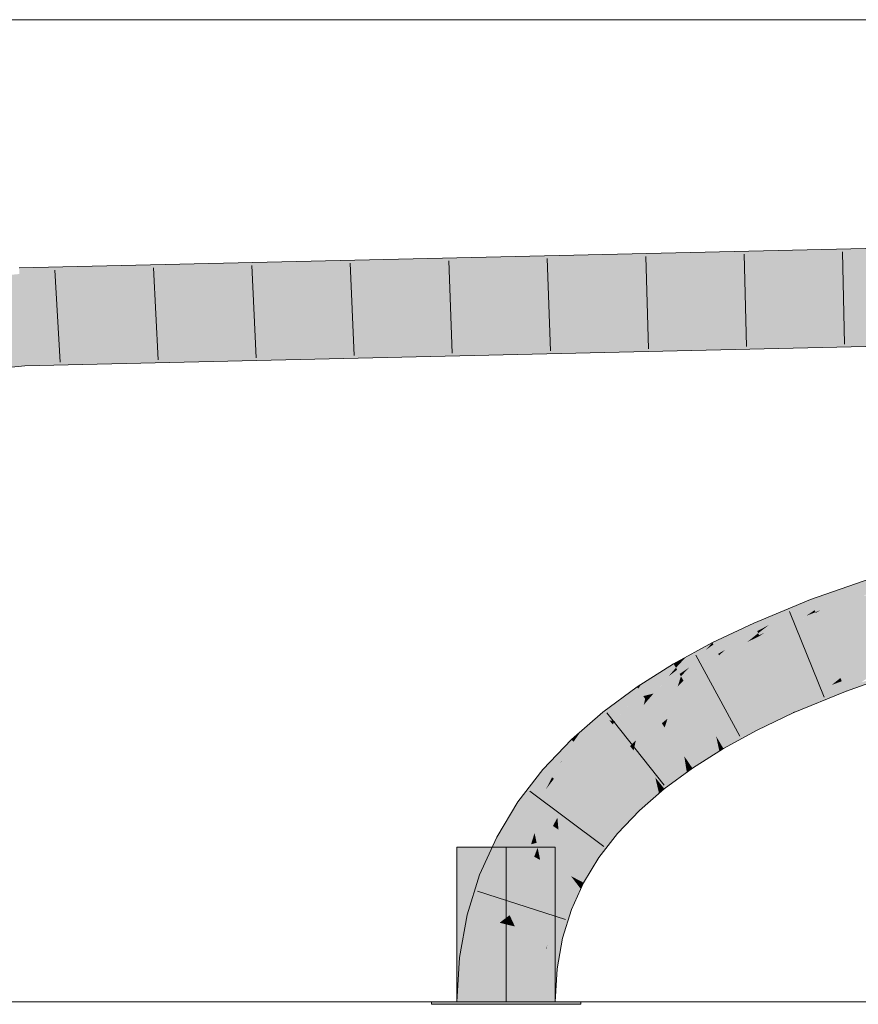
# Model space of a CAD drawing. Extents: x -620 to 300, y 62 to 1162.
# Tile 221 of 256: x 148.38 to 150.51, y 891.01 to 893.51. Entities that reach past the tile are written whole.
import ezdxf
from ezdxf.lldxf.tags import DXFTag

# ---------------------------------------------------------------- set-up
doc = ezdxf.new("R2010")
doc.units = 0
doc.layers.get('0').update_dxf_attribs({"lineweight": 13})
doc.layers.add('E_Detail_Linie_Text_Bem', color=7, linetype='Continuous', lineweight=13)
for name, color, linetype, lineweight, true_color in [('E_Leerrohr 25-A06G955E8I', 7, 'Continuous', 9, 0xff8000), ('E_Leerrohr 25-Shading', 7, 'Continuous', 9, 0xff8000), ('E_Leerrohr 32-A06G955G8I', 7, 'Continuous', 9, 0x00b300), ('E_Leerrohr 32-Shading', 7, 'Continuous', 9, 0x00b300)]:
    doc.layers.add(name, color=color, linetype=linetype, lineweight=lineweight, true_color=true_color)
tags = doc.linetypes.add('STRICHPUNKT2-A06G955F8I', pattern=[12.7, 6.35, -3.175, 0, -3.175]).pattern_tags.tags
tags[10:11] = [DXFTag(74, 4), DXFTag(75, 0), DXFTag(340, '0'), DXFTag(46, 0.0), DXFTag(50, 0.0), DXFTag(44, 0.0), DXFTag(45, 0.0)]
tags[8:9] = [DXFTag(74, 4), DXFTag(75, 0), DXFTag(340, '0'), DXFTag(46, 0.0), DXFTag(50, 0.0), DXFTag(44, 0.0), DXFTag(45, 0.0)]
tags[6:7] = [DXFTag(74, 4), DXFTag(75, 0), DXFTag(340, '0'), DXFTag(46, 0.0), DXFTag(50, 0.0), DXFTag(44, 0.0), DXFTag(45, 0.0)]
tags[4:5] = [DXFTag(74, 4), DXFTag(75, 0), DXFTag(340, '0'), DXFTag(46, 0.0), DXFTag(50, 0.0), DXFTag(44, 0.0), DXFTag(45, 0.0)]

# ---------------------------------------------------------------- blocks, each defined once
blk = doc.blocks.new('Shading-A06G94V18I', base_point=(243.3339233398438, 864.5048217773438))
at = {"layer": 'E_Leerrohr 25-Shading', "color": 31, "true_color": 0xecb67f}
for points in [[(149.6185607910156, 891.4052734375), (149.4935607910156, 891.4052734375), (149.6185607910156, 891.01123046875), (149.4935607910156, 891.01123046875)], [(149.7435607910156, 891.4052734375), (149.6185607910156, 891.4052734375), (149.7435607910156, 891.01123046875), (149.6185607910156, 891.01123046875)], [(149.5353546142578, 891.01123046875), (149.4285736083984, 891.01123046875), (149.5365905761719, 891.0052490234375), (149.4285736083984, 891.0052490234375)], [(149.6185607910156, 891.0052490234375), (149.6185607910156, 891.01123046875), (149.5365905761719, 891.0052490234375), (149.5353546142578, 891.01123046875)], [(149.6510620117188, 891.01123046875), (149.6185607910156, 891.01123046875), (149.6510620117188, 891.0052490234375), (149.6185607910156, 891.0052490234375)], [(149.8085632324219, 891.0052490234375), (149.8085632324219, 891.01123046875), (149.6510620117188, 891.0052490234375), (149.6510620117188, 891.01123046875)]]:
    blk.add_solid(points, dxfattribs=at)
at = {"layer": 'E_Leerrohr 32-Shading', "color": 83, "true_color": 0x7fbd7f}
for points in [[(148.4176483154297, 892.84375), (151.7471618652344, 892.9572143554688), (148.4899291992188, 892.8466186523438)], [(148.4176483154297, 892.84375), (151.0504455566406, 892.9044799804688), (151.7471618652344, 892.9572143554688), (151.7470855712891, 892.9273681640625)], [(148.4899291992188, 892.8466186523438), (151.7471618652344, 892.9572143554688), (150.6661071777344, 892.9322509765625)], [(148.3817443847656, 892.8429565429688), (148.4899291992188, 892.8466186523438), (149.1128234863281, 892.8964233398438), (150.6661071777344, 892.9322509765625)], [(149.1128234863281, 892.8964233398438), (148.3796081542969, 892.8794555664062), (148.3805084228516, 892.8640747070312)], [(148.3817443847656, 892.8429565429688), (149.1128234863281, 892.8964233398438), (148.3805084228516, 892.8640747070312)], [(146.5364837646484, 892.677734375), (148.3817443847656, 892.8429565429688), (148.3805084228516, 892.8640747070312)], [(148.4899291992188, 892.8466186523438), (148.3817443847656, 892.8429565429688), (148.4176483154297, 892.84375)], [(149.8900604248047, 892.6804809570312), (151.7465362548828, 892.7438354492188), (148.3920440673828, 892.6664428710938)], [(151.7464141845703, 892.7072143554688), (151.7465362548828, 892.7438354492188), (151.0636444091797, 892.6914672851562), (149.8900604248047, 892.6804809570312)], [(149.8900604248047, 892.6804809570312), (148.4355163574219, 892.630859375), (151.0636444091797, 892.6914672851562)], [(144.5769195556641, 892.3248291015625), (147.2900238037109, 892.5423583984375), (148.3920440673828, 892.6664428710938)], [(148.3941345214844, 892.630859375), (148.3920440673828, 892.6664428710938), (147.2900238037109, 892.5423583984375)], [(148.4355163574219, 892.630859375), (149.8900604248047, 892.6804809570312), (148.3941345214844, 892.630859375), (148.3920440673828, 892.6664428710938)], [(148.3941802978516, 892.6298828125), (148.3941345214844, 892.630859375), (146.8003234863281, 892.4871826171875), (147.2900238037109, 892.5423583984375)], [(148.3941345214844, 892.630859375), (148.3941802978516, 892.6298828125), (148.4355163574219, 892.630859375)], [(150.46044921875, 892.0452880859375), (150.4895935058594, 892.053466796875), (150.5065002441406, 892.0750732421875), (150.5462188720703, 892.0890502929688)], [(150.5491638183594, 892.0800170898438), (150.5462188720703, 892.0890502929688), (150.4895935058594, 892.053466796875)], [(150.4765472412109, 892.0645751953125), (150.3932495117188, 892.0353393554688), (150.3962554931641, 892.0274047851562)], [(150.3962554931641, 892.0274047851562), (150.46044921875, 892.0452880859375), (150.4765472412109, 892.0645751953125), (150.5065002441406, 892.0750732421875)], [(150.5535125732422, 892.0667114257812), (150.5491638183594, 892.0800170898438), (150.4185028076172, 892.0087890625), (150.4895935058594, 892.053466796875)], [(150.5535125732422, 892.0667114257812), (150.4185028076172, 892.0087890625), (150.5556335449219, 892.0602416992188), (150.5359954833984, 892.048828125)], [(150.4013061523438, 892.0140991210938), (150.4363098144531, 892.0297241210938), (150.3962554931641, 892.0274047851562), (150.46044921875, 892.0452880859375)], [(150.4895935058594, 892.053466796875), (150.4362945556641, 892.0297241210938), (150.4054718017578, 892.003173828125), (150.4034576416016, 892.0084838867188)], [(150.4895935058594, 892.053466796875), (150.4054718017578, 892.003173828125), (150.4185028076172, 892.0087890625)], [(150.5359954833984, 892.048828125), (150.4185028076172, 892.0087890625), (150.5266265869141, 892.0433959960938), (150.4062652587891, 892.0010986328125)], [(150.4363098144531, 892.0297241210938), (150.4895935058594, 892.053466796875), (150.46044921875, 892.0452880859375)], [(150.2517242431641, 891.9680786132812), (150.3108062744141, 891.9887084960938), (150.3222503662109, 892.006103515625), (150.3469085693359, 892.0162353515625)], [(150.4013061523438, 892.0140991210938), (150.3962554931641, 892.0274047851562), (150.2751922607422, 891.9508666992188), (150.3445587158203, 892.00048828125)], [(150.4013061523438, 892.0140991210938), (150.2751922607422, 891.9508666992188), (150.4034576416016, 892.0084838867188), (150.3819274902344, 891.9937133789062)], [(150.3108062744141, 891.9887084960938), (150.3445587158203, 892.00048828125), (150.3469085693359, 892.0162353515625), (150.3932495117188, 892.0353393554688)], [(150.3962554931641, 892.0274047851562), (150.3932495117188, 892.0353393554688), (150.3445587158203, 892.00048828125)], [(150.4362945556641, 892.0297241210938), (150.4013061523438, 892.0140991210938), (150.4034576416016, 892.0084838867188)], [(150.3222503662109, 892.006103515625), (150.2483673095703, 891.9757080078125), (150.2517242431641, 891.9680786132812)], [(150.2574005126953, 891.9551391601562), (150.2870635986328, 891.9705810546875), (150.2517242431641, 891.9680786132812), (150.3108062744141, 891.9887084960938)], [(150.3445587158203, 892.00048828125), (150.2870330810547, 891.9705810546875), (150.2621459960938, 891.9443359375), (150.259765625, 891.9497680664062)], [(150.3445587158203, 892.00048828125), (150.2621459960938, 891.9443359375), (150.2751922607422, 891.9508666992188)], [(150.3819274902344, 891.9937133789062), (150.2751922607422, 891.9508666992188), (150.3720855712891, 891.9869995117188), (150.2630767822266, 891.9421997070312)], [(150.2870635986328, 891.9705810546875), (150.3445587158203, 892.00048828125), (150.3108062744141, 891.9887084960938)], [(150.3720855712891, 891.9869995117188), (150.4062652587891, 892.0010986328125), (150.4054718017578, 892.003173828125)], [(150.3819274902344, 891.9937133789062), (150.3720855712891, 891.9869995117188), (150.3722839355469, 891.9871215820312)], [(150.4054718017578, 892.003173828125), (150.3819274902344, 891.9937133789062), (150.3722839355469, 891.9871215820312)], [(150.3819274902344, 891.9937133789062), (150.4054718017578, 892.003173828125), (150.4034576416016, 892.0084838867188)], [(150.4054718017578, 892.003173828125), (150.4062652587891, 892.0010986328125), (150.4185028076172, 892.0087890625)], [(150.2574005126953, 891.9551391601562), (150.2517242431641, 891.9680786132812), (150.1754760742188, 891.907470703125), (150.2193908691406, 891.9485473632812)], [(150.1812744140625, 891.9342041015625), (150.2193908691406, 891.9485473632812), (150.2035064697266, 891.954345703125), (150.2483673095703, 891.9757080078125)], [(150.2517242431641, 891.9680786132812), (150.2483673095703, 891.9757080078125), (150.2193908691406, 891.9485473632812)], [(150.2870330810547, 891.9705810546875), (150.2574005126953, 891.9551391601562), (150.259765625, 891.9497680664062)], [(150.1869506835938, 891.9464111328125), (150.1435241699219, 891.9257202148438), (150.14599609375, 891.9208984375)], [(150.14599609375, 891.9208984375), (150.1812744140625, 891.9342041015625), (150.1869506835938, 891.9464111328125), (150.2035064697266, 891.954345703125)], [(150.1524658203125, 891.908203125), (150.1580505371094, 891.8972778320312), (150.2193908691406, 891.9485473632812), (150.1754760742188, 891.907470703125)], [(150.1527709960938, 891.9083862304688), (150.2193908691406, 891.9485473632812), (150.1812744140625, 891.9342041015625)], [(150.2574005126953, 891.9551391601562), (150.1754760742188, 891.907470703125), (150.259765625, 891.9497680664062), (150.2428894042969, 891.9361572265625)], [(150.2319946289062, 891.9273681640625), (150.2630767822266, 891.9421997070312), (150.2621459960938, 891.9443359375)], [(150.2621459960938, 891.9443359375), (150.2428894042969, 891.9361572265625), (150.2321624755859, 891.927490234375)], [(150.2428894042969, 891.9361572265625), (150.2621459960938, 891.9443359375), (150.259765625, 891.9497680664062)], [(150.2621459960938, 891.9443359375), (150.2630767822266, 891.9421997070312), (150.2751922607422, 891.9508666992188)], [(150.06591796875, 891.8782348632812), (150.1259918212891, 891.9070434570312), (150.0754852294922, 891.8885498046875), (150.1435241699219, 891.9257202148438)], [(150.1524658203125, 891.908203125), (150.14599609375, 891.9208984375), (150.0840606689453, 891.8623657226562), (150.1259918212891, 891.9070434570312)], [(150.14599609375, 891.9208984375), (150.1435241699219, 891.9257202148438), (150.1259918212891, 891.9070434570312)], [(150.1524658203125, 891.908203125), (150.1527709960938, 891.9083862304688), (150.14599609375, 891.9208984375), (150.1812744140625, 891.9342041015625)], [(150.2428894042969, 891.9361572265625), (150.1754760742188, 891.907470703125), (150.2319946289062, 891.9273681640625), (150.1601715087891, 891.8931274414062)], [(150.2428894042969, 891.9361572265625), (150.2319946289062, 891.9273681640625), (150.2321624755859, 891.927490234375)], [(150.04638671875, 891.868896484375), (150.06591796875, 891.8782348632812), (150.0689239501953, 891.8849487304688), (150.0754852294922, 891.8885498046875)], [(150.0534820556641, 891.8567504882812), (150.1259918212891, 891.9070434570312), (150.0505981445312, 891.8616943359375), (150.06591796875, 891.8782348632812)], [(150.0534820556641, 891.8567504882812), (150.0597839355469, 891.8460693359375), (150.1259918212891, 891.9070434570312), (150.0840606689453, 891.8623657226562)], [(150.1524658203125, 891.908203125), (150.0840606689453, 891.8623657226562), (150.1524963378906, 891.9081420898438), (150.1246490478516, 891.8815307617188)], [(150.1054840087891, 891.8632202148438), (150.1601715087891, 891.8931274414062), (150.1580505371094, 891.8972778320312)], [(150.1580505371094, 891.8972778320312), (150.1246490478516, 891.8815307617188), (150.1056213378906, 891.8633422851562)], [(150.1246490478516, 891.8815307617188), (150.1580505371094, 891.8972778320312), (150.1524963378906, 891.9081420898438)], [(150.1580505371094, 891.8972778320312), (150.1601715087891, 891.8931274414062), (150.1754760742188, 891.907470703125)], [(150.04638671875, 891.868896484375), (150.0447082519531, 891.8717651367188), (149.954345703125, 891.808837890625), (149.9630584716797, 891.8201904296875)], [(150.04638671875, 891.868896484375), (149.954345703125, 891.808837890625), (149.9604339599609, 891.7998657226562)], [(150.0505981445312, 891.8616943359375), (150.04638671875, 891.868896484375), (149.9673614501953, 891.7897338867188), (149.9604339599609, 891.7998657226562)], [(150.0505981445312, 891.8616943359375), (149.9673614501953, 891.7897338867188), (150.03125, 891.8394775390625)], [(150.0534820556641, 891.8567504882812), (150.0505981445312, 891.8616943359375), (150.03125, 891.8394775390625)], [(150.0689239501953, 891.8849487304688), (150.0447082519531, 891.8717651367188), (150.04638671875, 891.868896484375)], [(150.06591796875, 891.8782348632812), (150.04638671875, 891.868896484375), (150.0505981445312, 891.8616943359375)], [(150.0597839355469, 891.8460693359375), (150.0632476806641, 891.8401489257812), (150.0840606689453, 891.8623657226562)], [(150.1246490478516, 891.8815307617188), (150.0840606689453, 891.8623657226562), (150.1054840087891, 891.8632202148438), (150.0632476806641, 891.8401489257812)], [(150.1246490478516, 891.8815307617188), (150.1054840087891, 891.8632202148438), (150.1056213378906, 891.8633422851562)], [(150.6073303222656, 891.8826904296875), (150.6124877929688, 891.88623046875), (150.4691314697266, 891.8358764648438)], [(150.4697113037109, 891.8342895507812), (150.5974426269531, 891.8760375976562), (150.4691314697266, 891.8358764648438), (150.6073303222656, 891.8826904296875)], [(150.4707183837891, 891.8316650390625), (150.5850219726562, 891.8676147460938), (150.4697113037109, 891.8342895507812), (150.5974426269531, 891.8760375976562)], [(150.4723205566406, 891.8274536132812), (150.5683746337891, 891.8563232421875), (150.4707183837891, 891.8316650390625), (150.5850219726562, 891.8676147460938)], [(149.9934997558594, 891.796142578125), (149.9938354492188, 891.7965087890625), (149.9673614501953, 891.7897338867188), (150.0312347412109, 891.8394775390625)], [(150.0534820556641, 891.8567504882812), (149.9934997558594, 891.796142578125), (150.0597839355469, 891.8460693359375)], [(149.9934997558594, 891.796142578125), (150.0632476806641, 891.8401489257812), (150.0597839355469, 891.8460693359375)], [(149.9938354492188, 891.7965087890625), (150.0534820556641, 891.8567504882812), (150.0312347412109, 891.8394775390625)], [(150.4746398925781, 891.8214111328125), (150.5474548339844, 891.8421630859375), (150.4723205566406, 891.8274536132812), (150.5683746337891, 891.8563232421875)], [(150.4777526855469, 891.8131713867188), (150.5223999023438, 891.8251342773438), (150.4746398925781, 891.8214111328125), (150.5474548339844, 891.8421630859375)], [(150.6238555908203, 891.8514404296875), (150.6235656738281, 891.852294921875), (150.4937133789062, 891.8057250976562), (150.5223999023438, 891.8251342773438)], [(149.954345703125, 891.808837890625), (149.9515533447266, 891.8129272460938), (149.8814849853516, 891.727783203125), (149.8646392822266, 891.7488403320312)], [(149.9630584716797, 891.8201904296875), (149.9515533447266, 891.8129272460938), (149.954345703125, 891.808837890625)], [(150.4647064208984, 891.8323364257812), (150.4691314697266, 891.8358764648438), (150.3340759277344, 891.7802734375)], [(150.3345489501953, 891.7792358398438), (150.4576263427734, 891.82666015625), (150.3340759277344, 891.7802734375), (150.4647064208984, 891.8323364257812)], [(150.3356018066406, 891.7767944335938), (150.4468994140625, 891.8180541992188), (150.3345489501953, 891.7792358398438), (150.4576263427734, 891.82666015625)], [(150.3373870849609, 891.7727661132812), (150.4323883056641, 891.806396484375), (150.3356018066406, 891.7767944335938), (150.4468994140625, 891.8180541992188)], [(150.3923645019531, 891.7742919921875), (150.4817352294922, 891.802734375), (150.4141235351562, 891.791748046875), (150.4777526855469, 891.8131713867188)], [(150.4141235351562, 891.791748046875), (150.4777526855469, 891.8131713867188), (150.4323883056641, 891.806396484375), (150.4746398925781, 891.8214111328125)], [(150.4323883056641, 891.806396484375), (150.4746398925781, 891.8214111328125), (150.4468994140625, 891.8180541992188), (150.4723205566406, 891.8274536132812)], [(150.4468994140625, 891.8180541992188), (150.4723205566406, 891.8274536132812), (150.4576263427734, 891.82666015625), (150.4707183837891, 891.8316650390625)], [(150.4576263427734, 891.82666015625), (150.4707183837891, 891.8316650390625), (150.4647064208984, 891.8323364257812), (150.4697113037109, 891.8342895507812)], [(150.4697113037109, 891.8342895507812), (150.4691314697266, 891.8358764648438), (150.4647064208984, 891.8323364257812)], [(150.4937133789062, 891.8057250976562), (150.5223999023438, 891.8251342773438), (150.4817352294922, 891.802734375), (150.4777526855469, 891.8131713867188)], [(149.954345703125, 891.808837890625), (149.8814849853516, 891.727783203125), (149.9249725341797, 891.7675170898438)], [(149.9604339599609, 891.7998657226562), (149.8955993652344, 891.7261962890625), (149.9673614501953, 891.7897338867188)], [(149.8955993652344, 891.7261962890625), (149.9721832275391, 891.7826538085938), (149.9673614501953, 891.7897338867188)], [(149.8956756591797, 891.726318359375), (149.9604339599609, 891.7998657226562), (149.9249572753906, 891.7675170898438)], [(149.9604339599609, 891.7998657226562), (149.954345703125, 891.808837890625), (149.9249725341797, 891.7675170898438)], [(149.9934997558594, 891.796142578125), (149.9673614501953, 891.7897338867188), (149.9721832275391, 891.7826538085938)], [(150.3399963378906, 891.7667846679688), (150.4141235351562, 891.791748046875), (150.3373870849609, 891.7727661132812), (150.4323883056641, 891.806396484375)], [(150.343505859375, 891.7587890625), (150.3923645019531, 891.7742919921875), (150.3399963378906, 891.7667846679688), (150.4141235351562, 891.791748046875)], [(150.4821472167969, 891.8016357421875), (150.4817352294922, 891.802734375), (150.3677520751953, 891.7545776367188), (150.3923645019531, 891.7742919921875)], [(150.4817352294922, 891.802734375), (150.4821472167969, 891.8016357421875), (150.4937133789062, 891.8057250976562)], [(149.8955993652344, 891.7261962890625), (149.8956756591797, 891.726318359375), (149.8814849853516, 891.727783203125), (149.9249572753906, 891.7675170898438)], [(150.3345489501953, 891.7792358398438), (150.3340759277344, 891.7802734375), (150.2405700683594, 891.7356567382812)], [(150.2411499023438, 891.7344970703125), (150.3356018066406, 891.7767944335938), (150.2405700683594, 891.7356567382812), (150.3345489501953, 891.7792358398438)], [(150.2424774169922, 891.73193359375), (150.3373870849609, 891.7727661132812), (150.2411499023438, 891.7344970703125), (150.3356018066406, 891.7767944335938)], [(150.2446746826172, 891.7276000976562), (150.3399963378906, 891.7667846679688), (150.2424774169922, 891.73193359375), (150.3373870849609, 891.7727661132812)], [(150.2478332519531, 891.721435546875), (150.343505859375, 891.7587890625), (150.2446746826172, 891.7276000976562), (150.3399963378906, 891.7667846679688)], [(150.3677520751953, 891.7545776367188), (150.3923645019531, 891.7742919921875), (150.3479461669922, 891.7486572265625), (150.343505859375, 891.7587890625)], [(149.8646392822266, 891.7488403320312), (149.8085632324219, 891.6998901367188), (149.8099365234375, 891.6525268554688), (149.7899475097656, 891.6734008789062)], [(149.8814849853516, 891.727783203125), (149.8646392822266, 891.7488403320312), (149.8111267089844, 891.653564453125), (149.8099365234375, 891.6525268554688)], [(150.3479461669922, 891.7486572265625), (150.343505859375, 891.7587890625), (150.2520294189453, 891.7131958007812), (150.2478332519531, 891.721435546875)], [(150.2520294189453, 891.7131958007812), (150.2572174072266, 891.7030639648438), (150.3479461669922, 891.7486572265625), (150.3487854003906, 891.7467651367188)], [(150.3479461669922, 891.7486572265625), (150.3487854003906, 891.7467651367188), (150.3677520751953, 891.7545776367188)], [(149.8875274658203, 891.7202758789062), (149.8814849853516, 891.727783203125), (149.8111267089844, 891.653564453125)], [(149.8955993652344, 891.7261962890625), (149.8814849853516, 891.727783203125), (149.8875274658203, 891.7202758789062)], [(150.2411499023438, 891.7344970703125), (150.2405700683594, 891.7356567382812), (150.1527557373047, 891.687744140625)], [(150.1534729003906, 891.6864624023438), (150.2424774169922, 891.73193359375), (150.1527557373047, 891.687744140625), (150.2411499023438, 891.7344970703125)], [(150.1550750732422, 891.6837768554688), (150.2446746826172, 891.7276000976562), (150.1534729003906, 891.6864624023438), (150.2424774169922, 891.73193359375)], [(150.1576995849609, 891.6793212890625), (150.2478332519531, 891.721435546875), (150.1550750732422, 891.6837768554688), (150.2446746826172, 891.7276000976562)], [(150.1614227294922, 891.6729736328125), (150.2520294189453, 891.7131958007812), (150.1576995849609, 891.6793212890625), (150.2478332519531, 891.721435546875)], [(150.2571868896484, 891.703125), (150.2520294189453, 891.7131958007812), (150.1662292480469, 891.664794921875), (150.1614227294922, 891.6729736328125)], [(149.8085632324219, 891.6998901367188), (149.7846221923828, 891.6790161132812), (149.7899475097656, 891.6734008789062)], [(150.153076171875, 891.6862182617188), (150.1527557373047, 891.687744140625), (150.07177734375, 891.6365966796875)], [(150.0726470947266, 891.6353149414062), (150.1537780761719, 891.6829833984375), (150.07177734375, 891.6365966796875), (150.153076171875, 891.6862182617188)], [(150.1534729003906, 891.6864624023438), (150.1527557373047, 891.687744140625), (150.153076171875, 891.6862182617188)], [(150.1537780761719, 891.6829833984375), (150.1550750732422, 891.6837768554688), (150.153076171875, 891.6862182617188), (150.1534729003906, 891.6864624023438)], [(150.1662292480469, 891.664794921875), (150.1712951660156, 891.6561279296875), (150.2571868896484, 891.703125), (150.2572174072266, 891.7030639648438)], [(149.7197875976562, 891.5964965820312), (149.7589263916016, 891.6234741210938), (149.7435607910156, 891.6358032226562), (149.7815551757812, 891.67578125)], [(149.8099365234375, 891.6525268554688), (149.7899475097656, 891.6734008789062), (149.7400817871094, 891.5791015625), (149.7602996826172, 891.6244506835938)], [(149.7589263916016, 891.6234741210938), (149.7602996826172, 891.6244506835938), (149.7815551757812, 891.67578125), (149.7846221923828, 891.6790161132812)], [(149.7899475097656, 891.6734008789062), (149.7846221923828, 891.6790161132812), (149.7602996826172, 891.6244506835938)], [(150.0745697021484, 891.6325073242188), (150.1549072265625, 891.677734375), (150.0726470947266, 891.6353149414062), (150.1537780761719, 891.6829833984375)], [(150.0776519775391, 891.6279907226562), (150.1565093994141, 891.6703491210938), (150.0745697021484, 891.6325073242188), (150.1549072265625, 891.677734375)], [(150.0819396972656, 891.6217041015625), (150.1585540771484, 891.6608276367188), (150.0776519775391, 891.6279907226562), (150.1565093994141, 891.6703491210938)], [(150.1549072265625, 891.677734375), (150.1576995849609, 891.6793212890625), (150.1537780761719, 891.6829833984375), (150.1550750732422, 891.6837768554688)], [(150.1565093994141, 891.6703491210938), (150.1614227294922, 891.6729736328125), (150.1549072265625, 891.677734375), (150.1576995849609, 891.6793212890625)], [(150.1585540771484, 891.6608276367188), (150.1662292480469, 891.664794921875), (150.1565093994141, 891.6703491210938), (150.1614227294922, 891.6729736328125)], [(150.1712951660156, 891.6561279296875), (150.1662292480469, 891.664794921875), (150.1609649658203, 891.649658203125), (150.1585540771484, 891.6608276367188)], [(150.0720367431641, 891.6348876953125), (150.07177734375, 891.6365966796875), (149.9980926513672, 891.5823364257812)], [(150.0726470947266, 891.6353149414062), (150.07177734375, 891.6365966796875), (150.0720367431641, 891.6348876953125)], [(150.1609649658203, 891.649658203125), (150.1585540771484, 891.6608276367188), (150.0873260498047, 891.6138305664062), (150.0819396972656, 891.6217041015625)], [(150.0873260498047, 891.6138305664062), (150.0923919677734, 891.6063842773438), (150.1609649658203, 891.649658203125)], [(149.7435607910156, 891.6358032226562), (149.7123107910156, 891.6029663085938), (149.7197875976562, 891.5964965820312)], [(149.7353210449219, 891.5831909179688), (149.7568969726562, 891.6188354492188), (149.7197875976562, 891.5964965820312), (149.7589263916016, 891.6234741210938)], [(149.7400817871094, 891.5791015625), (149.7602996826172, 891.6244506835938), (149.7353210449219, 891.5831909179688)], [(149.7568969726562, 891.6188354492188), (149.7602996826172, 891.6244506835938), (149.7589263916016, 891.6234741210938)], [(149.9991455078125, 891.5810546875), (150.0726165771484, 891.6311645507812), (149.9980926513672, 891.5823364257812), (150.0720367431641, 891.6348876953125)], [(150.0014038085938, 891.5781860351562), (150.0735321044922, 891.6253051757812), (149.9991455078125, 891.5810546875), (150.0726165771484, 891.6311645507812)], [(150.0049896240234, 891.57373046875), (150.0747833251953, 891.6172485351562), (150.0014038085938, 891.5781860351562), (150.0735321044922, 891.6253051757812)], [(150.0098114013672, 891.5676879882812), (150.0763397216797, 891.6072998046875), (150.0049896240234, 891.57373046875), (150.0747833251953, 891.6172485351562)], [(150.0726165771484, 891.6311645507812), (150.0745697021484, 891.6325073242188), (150.0720367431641, 891.6348876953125), (150.0726470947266, 891.6353149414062)], [(150.0735321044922, 891.6253051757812), (150.0776519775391, 891.6279907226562), (150.0726165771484, 891.6311645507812), (150.0745697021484, 891.6325073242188)], [(150.0747833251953, 891.6172485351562), (150.0819396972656, 891.6217041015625), (150.0735321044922, 891.6253051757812), (150.0776519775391, 891.6279907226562)], [(150.0763397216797, 891.6072998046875), (150.0873260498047, 891.6138305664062), (150.0747833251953, 891.6172485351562), (150.0819396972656, 891.6217041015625)], [(150.0923919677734, 891.6063842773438), (150.0873260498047, 891.6138305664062), (150.078125, 891.5958862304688), (150.0763397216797, 891.6072998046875)], [(149.7123107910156, 891.6029663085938), (149.6485900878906, 891.5203247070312), (149.7197875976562, 891.5964965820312), (149.6727752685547, 891.5037231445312)], [(149.7197875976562, 891.5964965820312), (149.6727752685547, 891.5037231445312), (149.7201843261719, 891.5532836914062), (149.6787872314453, 891.4996337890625)], [(149.7197875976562, 891.5964965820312), (149.7201843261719, 891.5532836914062), (149.7353210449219, 891.5831909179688)], [(150.078125, 891.5958862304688), (150.0763397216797, 891.6072998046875), (150.0157165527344, 891.5603637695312), (150.0098114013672, 891.5676879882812)], [(150.0157165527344, 891.5603637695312), (150.02099609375, 891.5537719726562), (150.078125, 891.5958862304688)], [(149.7201843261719, 891.5532836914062), (149.7400817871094, 891.5791015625), (149.7353210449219, 891.5831909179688)], [(149.9985198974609, 891.5805053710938), (149.9980926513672, 891.5823364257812), (149.93212890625, 891.5247802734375)], [(149.9333801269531, 891.5234985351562), (149.9994354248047, 891.5765991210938), (149.93212890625, 891.5247802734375), (149.9985198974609, 891.5805053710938)], [(149.9360046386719, 891.520751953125), (150.0008544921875, 891.570556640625), (149.9333801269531, 891.5234985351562), (149.9994354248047, 891.5765991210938)], [(149.9400482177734, 891.5165405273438), (150.0027313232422, 891.5625), (149.9360046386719, 891.520751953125), (150.0008544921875, 891.570556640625)], [(149.9453735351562, 891.510986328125), (150.0050048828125, 891.5528564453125), (149.9400482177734, 891.5165405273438), (150.0027313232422, 891.5625)], [(149.9991455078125, 891.5810546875), (149.9980926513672, 891.5823364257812), (149.9985198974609, 891.5805053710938)], [(149.9994354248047, 891.5765991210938), (150.0014038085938, 891.5781860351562), (149.9985198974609, 891.5805053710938), (149.9991455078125, 891.5810546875)], [(150.0008544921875, 891.570556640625), (150.0049896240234, 891.57373046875), (149.9994354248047, 891.5765991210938), (150.0014038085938, 891.5781860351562)], [(150.0027313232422, 891.5625), (150.0098114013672, 891.5676879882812), (150.0008544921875, 891.570556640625), (150.0049896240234, 891.57373046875)], [(150.0050048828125, 891.5528564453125), (150.0157165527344, 891.5603637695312), (150.0027313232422, 891.5625), (150.0098114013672, 891.5676879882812)], [(150.0075378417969, 891.5420532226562), (150.0050048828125, 891.5528564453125), (149.9517059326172, 891.5043334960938), (149.9453735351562, 891.510986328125)], [(149.9517059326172, 891.5043334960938), (149.9574432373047, 891.4983520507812), (150.0075378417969, 891.5420532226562)], [(150.02099609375, 891.5537719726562), (150.0157165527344, 891.5603637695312), (150.0075378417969, 891.5420532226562), (150.0050048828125, 891.5528564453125)], [(149.6485900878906, 891.5203247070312), (149.5945281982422, 891.4310302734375), (149.6551818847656, 891.4606323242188), (149.6269226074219, 891.4139404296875)], [(149.6485900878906, 891.5203247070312), (149.6551818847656, 891.4606323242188), (149.6727752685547, 891.5037231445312)], [(149.9333801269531, 891.5234985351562), (149.93212890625, 891.5247802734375), (149.8742218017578, 891.4639282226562)], [(149.8756561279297, 891.4627075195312), (149.9360046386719, 891.520751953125), (149.8742218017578, 891.4639282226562), (149.9333801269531, 891.5234985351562)], [(149.8786315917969, 891.4601440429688), (149.9400482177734, 891.5165405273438), (149.8756561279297, 891.4627075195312), (149.9360046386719, 891.520751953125)], [(149.8830871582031, 891.456298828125), (149.9453735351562, 891.510986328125), (149.8786315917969, 891.4601440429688), (149.9400482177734, 891.5165405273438)], [(149.9517059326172, 891.5043334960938), (149.9453735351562, 891.510986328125), (149.8888397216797, 891.451416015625), (149.8830871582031, 891.456298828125)], [(149.6551818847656, 891.4606323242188), (149.6787872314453, 891.4996337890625), (149.6727752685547, 891.5037231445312)], [(149.8888397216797, 891.451416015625), (149.9019927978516, 891.4401245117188), (149.9517059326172, 891.5043334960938), (149.9574432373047, 891.4983520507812)], [(149.8756561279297, 891.4627075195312), (149.8742218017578, 891.4639282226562), (149.8245697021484, 891.399658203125)], [(149.8261871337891, 891.3984985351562), (149.8786315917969, 891.4601440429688), (149.8245697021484, 891.399658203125), (149.8756561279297, 891.4627075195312)], [(149.8294830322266, 891.396240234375), (149.8830871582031, 891.456298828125), (149.8261871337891, 891.3984985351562), (149.8786315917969, 891.4601440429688)], [(149.8888397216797, 891.451416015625), (149.8830871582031, 891.456298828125), (149.8343200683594, 891.3929443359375), (149.8294830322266, 891.396240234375)], [(149.8343200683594, 891.3929443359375), (149.8547668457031, 891.37890625), (149.8888397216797, 891.451416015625), (149.9019927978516, 891.4401245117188)], [(149.5511474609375, 891.3350219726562), (149.5853881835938, 891.3220825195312), (149.5945281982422, 891.4310302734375), (149.6269226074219, 891.4139404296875)], [(149.8261871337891, 891.3984985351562), (149.8245697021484, 891.399658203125), (149.7833404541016, 891.3316040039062)], [(149.7851409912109, 891.3306884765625), (149.8294830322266, 891.396240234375), (149.7833404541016, 891.3316040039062), (149.8261871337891, 891.3984985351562)], [(149.8343200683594, 891.3929443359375), (149.8294830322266, 891.396240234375), (149.7886962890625, 891.3287963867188), (149.7851409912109, 891.3306884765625)], [(149.7886962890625, 891.3287963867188), (149.8157501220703, 891.3145751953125), (149.8343200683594, 891.3929443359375), (149.8547668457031, 891.37890625)], [(149.5511474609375, 891.3350219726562), (149.5194244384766, 891.2327880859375), (149.5819549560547, 891.31103515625), (149.5368347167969, 891.228515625)], [(149.5368347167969, 891.228515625), (149.5550079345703, 891.22412109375), (149.5819549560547, 891.31103515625)], [(149.5511474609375, 891.3350219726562), (149.5819549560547, 891.31103515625), (149.5853881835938, 891.3220825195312)], [(149.7847290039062, 891.329833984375), (149.7833404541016, 891.3316040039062), (149.7506866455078, 891.2593994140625)], [(149.7526092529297, 891.2586669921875), (149.7874145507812, 891.3262939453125), (149.7506866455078, 891.2593994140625), (149.7847290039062, 891.329833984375)], [(149.8085632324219, 891.2987060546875), (149.7874145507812, 891.3262939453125), (149.7699737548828, 891.2521362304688), (149.7526092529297, 891.2586669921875)], [(149.7851409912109, 891.3306884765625), (149.7833404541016, 891.3316040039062), (149.7847290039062, 891.329833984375)], [(149.7874145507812, 891.3262939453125), (149.7886962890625, 891.3287963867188), (149.7847290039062, 891.329833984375), (149.7851409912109, 891.3306884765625)], [(149.8157501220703, 891.3145751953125), (149.7886962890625, 891.3287963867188), (149.8085632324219, 891.2987060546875), (149.7874145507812, 891.3262939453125)], [(149.7699737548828, 891.2521362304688), (149.7849273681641, 891.2464599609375), (149.8085632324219, 891.2987060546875)], [(149.7526092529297, 891.2586669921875), (149.7506866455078, 891.2593994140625), (149.7267913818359, 891.1824340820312)], [(149.7699737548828, 891.2521362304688), (149.7526092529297, 891.2586669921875), (149.7312469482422, 891.181396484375), (149.7267913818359, 891.1824340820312)], [(149.7312469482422, 891.181396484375), (149.7623748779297, 891.173828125), (149.7699737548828, 891.2521362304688), (149.7849273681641, 891.2464599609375)], [(149.5194244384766, 891.2327880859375), (149.5000762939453, 891.1246337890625), (149.5368347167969, 891.228515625), (149.5046234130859, 891.1241455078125)], [(149.5046234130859, 891.1241455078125), (149.5364379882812, 891.1204223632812), (149.5368347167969, 891.228515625), (149.5550079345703, 891.22412109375)], [(149.7623748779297, 891.173828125), (149.7215270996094, 891.1464233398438), (149.7483978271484, 891.0957641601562), (149.7120361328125, 891.0999755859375)], [(149.7267913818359, 891.1824340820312), (149.7201843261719, 891.1455078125), (149.7312469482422, 891.181396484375)], [(149.7312469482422, 891.181396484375), (149.7236480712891, 891.15673828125), (149.7623748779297, 891.173828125), (149.7215270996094, 891.1464233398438)], [(149.7215270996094, 891.1464233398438), (149.7201843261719, 891.1455078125), (149.7120361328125, 891.0999755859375)], [(149.7236480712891, 891.15673828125), (149.7201843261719, 891.1455078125), (149.7215270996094, 891.1464233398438)], [(149.5000762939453, 891.1246337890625), (149.4935607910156, 891.01123046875), (149.5046234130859, 891.1241455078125)], [(149.4935607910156, 891.01123046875), (149.5301818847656, 891.01123046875), (149.5046234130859, 891.1241455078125), (149.5364379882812, 891.1204223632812)], [(149.7069549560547, 891.01123046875), (149.7435607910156, 891.01123046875), (149.7120361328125, 891.0999755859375), (149.7483978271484, 891.0957641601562)]]:
    blk.add_solid(points, dxfattribs=at)
at = {"layer": 'E_Leerrohr 32-Shading', "color": 83, "true_color": 0x7fd57f}
for points in [[(148.3817443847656, 892.8429565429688), (148.3869018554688, 892.7546997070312), (151.7470550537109, 892.9205932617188), (151.7467956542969, 892.8322143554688)], [(148.3817443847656, 892.8429565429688), (144.9520568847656, 892.535888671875), (144.5684509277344, 892.412841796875), (144.5629730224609, 892.4698486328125)], [(148.3817443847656, 892.8429565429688), (144.5684509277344, 892.412841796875), (148.3869018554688, 892.7546997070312)], [(148.3869018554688, 892.7546997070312), (148.3920440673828, 892.6664428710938), (151.7467956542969, 892.8322143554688), (151.7465362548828, 892.7438354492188)], [(144.5684509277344, 892.412841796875), (144.5769195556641, 892.3248291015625), (148.3869018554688, 892.7546997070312), (148.3920440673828, 892.6664428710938)], [(150.4062652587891, 892.0010986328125), (150.4376983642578, 891.91845703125), (150.5575866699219, 892.0542602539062), (150.5850372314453, 891.97021484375)], [(150.2630767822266, 891.9421997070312), (150.2985687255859, 891.8612670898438), (150.4062652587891, 892.0010986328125), (150.4376983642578, 891.91845703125)], [(150.4376983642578, 891.91845703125), (150.4691314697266, 891.8358764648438), (150.5850372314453, 891.97021484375), (150.6124877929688, 891.88623046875)], [(150.1601715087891, 891.8931274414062), (150.2003784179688, 891.8143920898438), (150.2630767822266, 891.9421997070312), (150.2985687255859, 891.8612670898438)], [(150.2985687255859, 891.8612670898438), (150.3340759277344, 891.7802734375), (150.4376983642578, 891.91845703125), (150.4691314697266, 891.8358764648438)], [(150.1452941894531, 891.8562622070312), (150.1601715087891, 891.8931274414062), (150.0697631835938, 891.8290405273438), (150.1054840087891, 891.8632202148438)], [(150.1687622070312, 891.8762817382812), (150.1601715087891, 891.8931274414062), (150.1452941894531, 891.8562622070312)], [(150.1054840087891, 891.8632202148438), (150.0632476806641, 891.8401489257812), (150.0697631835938, 891.8290405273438)], [(150.2003784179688, 891.8143920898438), (150.1687622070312, 891.8762817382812), (150.1080017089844, 891.763916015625), (150.1452941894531, 891.8562622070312)], [(150.0549774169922, 891.8140258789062), (150.0632476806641, 891.8401489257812), (149.9763946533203, 891.7764892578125), (149.9934997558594, 891.796142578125)], [(150.0697631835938, 891.8290405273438), (150.0632476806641, 891.8401489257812), (150.0549774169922, 891.8140258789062)], [(150.1452941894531, 891.8562622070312), (150.0697631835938, 891.8290405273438), (150.0843505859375, 891.80419921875)], [(150.1080017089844, 891.763916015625), (150.1452941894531, 891.8562622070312), (150.0843505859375, 891.80419921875)], [(150.2003784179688, 891.8143920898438), (150.2405700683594, 891.7356567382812), (150.2985687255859, 891.8612670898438), (150.3340759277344, 891.7802734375)], [(150.0549774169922, 891.8140258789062), (149.9763946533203, 891.7764892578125), (149.9935150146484, 891.7514038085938)], [(149.9935150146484, 891.7514038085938), (150.0060577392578, 891.7329711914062), (150.0549774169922, 891.8140258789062), (150.0387573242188, 891.7627563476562)], [(150.0843505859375, 891.80419921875), (150.0697631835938, 891.8290405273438), (150.0387573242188, 891.7627563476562), (150.0549774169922, 891.8140258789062)], [(150.1080017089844, 891.763916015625), (150.1527557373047, 891.687744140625), (150.2003784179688, 891.8143920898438), (150.2405700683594, 891.7356567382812)], [(149.9934997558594, 891.796142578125), (149.9721832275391, 891.7826538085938), (149.9763946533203, 891.7764892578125)], [(150.0291748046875, 891.732421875), (150.02197265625, 891.7096557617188), (150.0948791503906, 891.7863159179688), (150.1080017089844, 891.763916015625)], [(150.0387573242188, 891.7627563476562), (150.0291748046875, 891.732421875), (150.0843505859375, 891.80419921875), (150.0948791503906, 891.7863159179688)], [(149.9686584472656, 891.7669067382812), (149.9721832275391, 891.7826538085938), (149.8895721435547, 891.7177124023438), (149.8955993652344, 891.7261962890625)], [(149.9686584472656, 891.7669067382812), (149.8895721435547, 891.7177124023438), (149.9091339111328, 891.6932983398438)], [(149.9091339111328, 891.6932983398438), (149.9237823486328, 891.675048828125), (149.9686584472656, 891.7669067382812), (149.9560089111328, 891.7103271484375)], [(149.9935150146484, 891.7514038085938), (149.9763946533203, 891.7764892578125), (149.9560089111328, 891.7103271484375), (149.9686584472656, 891.7669067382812)], [(149.9763946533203, 891.7764892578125), (149.9721832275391, 891.7826538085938), (149.9686584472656, 891.7669067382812)], [(150.0387573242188, 891.7627563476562), (150.0060577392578, 891.7329711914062), (150.0291748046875, 891.732421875), (150.0145874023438, 891.720458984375)], [(150.02197265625, 891.7096557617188), (150.07177734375, 891.6365966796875), (150.1080017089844, 891.763916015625), (150.1527557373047, 891.687744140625)], [(149.9560089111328, 891.7103271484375), (149.948486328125, 891.6766967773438), (149.9935150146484, 891.7514038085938), (150.0060577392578, 891.7329711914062)], [(149.8875274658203, 891.7202758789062), (149.8099365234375, 891.6525268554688), (149.8895721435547, 891.7177124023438), (149.8320770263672, 891.62939453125)], [(149.8895721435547, 891.7177124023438), (149.8320770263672, 891.62939453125), (149.9091339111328, 891.6932983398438), (149.8487243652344, 891.6119995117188)], [(149.8955993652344, 891.7261962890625), (149.8875274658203, 891.7202758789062), (149.8895721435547, 891.7177124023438)], [(150.0145874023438, 891.720458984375), (149.9444580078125, 891.6586303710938), (150.0196990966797, 891.7130126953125), (149.9428100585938, 891.6513061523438)], [(149.9428100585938, 891.6513061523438), (150.02197265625, 891.7096557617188), (150.0196990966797, 891.7130126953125)], [(150.0060577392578, 891.7329711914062), (149.948486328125, 891.6766967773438), (150.0145874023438, 891.720458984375), (149.9444580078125, 891.6586303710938)], [(150.0145874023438, 891.720458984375), (150.02197265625, 891.7096557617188), (150.0291748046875, 891.732421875)], [(149.9091339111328, 891.6932983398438), (149.8487243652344, 891.6119995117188), (149.9237823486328, 891.675048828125), (149.8604736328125, 891.5997314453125)], [(149.9560089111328, 891.7103271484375), (149.9237823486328, 891.675048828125), (149.948486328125, 891.6766967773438), (149.9339141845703, 891.6624145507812)], [(149.9428100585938, 891.6513061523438), (149.9980926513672, 891.5823364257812), (150.02197265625, 891.7096557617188), (150.07177734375, 891.6365966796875)], [(149.9237823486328, 891.675048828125), (149.8604736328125, 891.5997314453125), (149.9339141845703, 891.6624145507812), (149.8677215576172, 891.5921020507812)], [(149.9339141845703, 891.6624145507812), (149.8677215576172, 891.5921020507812), (149.9400482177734, 891.6547241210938), (149.8710327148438, 891.5886840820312)], [(149.948486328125, 891.6766967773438), (149.9339141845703, 891.6624145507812), (149.9444580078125, 891.6586303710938), (149.9400482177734, 891.6547241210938)], [(149.8099365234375, 891.6525268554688), (149.7400817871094, 891.5791015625), (149.8103179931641, 891.6521606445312), (149.7632598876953, 891.5592041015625)], [(149.8103179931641, 891.6521606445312), (149.7632598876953, 891.5592041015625), (149.8320770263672, 891.62939453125), (149.7816314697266, 891.5433959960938)], [(149.8710327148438, 891.5886840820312), (149.9428100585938, 891.6513061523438), (149.9400482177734, 891.6547241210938)], [(149.8710327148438, 891.5886840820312), (149.93212890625, 891.5247802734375), (149.9428100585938, 891.6513061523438), (149.9980926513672, 891.5823364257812)], [(149.9400482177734, 891.6547241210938), (149.9428100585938, 891.6513061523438), (149.9444580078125, 891.6586303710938)], [(149.8320770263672, 891.62939453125), (149.7816314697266, 891.5433959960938), (149.8487243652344, 891.6119995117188), (149.7948913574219, 891.5320434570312)], [(149.8487243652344, 891.6119995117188), (149.7948913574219, 891.5320434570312), (149.8604736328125, 891.5997314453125), (149.8032684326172, 891.5248413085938)], [(149.8604736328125, 891.5997314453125), (149.8032684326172, 891.5248413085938), (149.8677215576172, 891.5921020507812), (149.8071441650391, 891.5215454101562)], [(149.8071441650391, 891.5215454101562), (149.8710327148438, 891.5886840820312), (149.8677215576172, 891.5921020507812)], [(149.8071441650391, 891.5215454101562), (149.8742218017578, 891.4639282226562), (149.8710327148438, 891.5886840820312), (149.93212890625, 891.5247802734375)], [(149.7454681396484, 891.51904296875), (149.7400817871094, 891.5791015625), (149.7063446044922, 891.480712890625), (149.7201843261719, 891.5532836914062)], [(149.7632598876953, 891.5592041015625), (149.7400817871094, 891.5791015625), (149.7454681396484, 891.51904296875)], [(149.7201843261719, 891.5532836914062), (149.6787872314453, 891.4996337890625), (149.7063446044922, 891.480712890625)], [(149.7816314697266, 891.5433959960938), (149.7632598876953, 891.5592041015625), (149.7489166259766, 891.48046875), (149.7454681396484, 891.51904296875)], [(149.7489166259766, 891.48046875), (149.7508544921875, 891.458740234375), (149.7816314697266, 891.5433959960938), (149.7948913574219, 891.5320434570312)], [(149.7454681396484, 891.51904296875), (149.7063446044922, 891.480712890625), (149.7233276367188, 891.4690551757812)], [(149.7233276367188, 891.4690551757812), (149.7378387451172, 891.4591064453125), (149.7454681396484, 891.51904296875), (149.7489166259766, 891.48046875)], [(149.7948913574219, 891.5320434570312), (149.7508544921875, 891.458740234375), (149.8032684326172, 891.5248413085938), (149.7516784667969, 891.4496459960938)], [(149.7516784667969, 891.4496459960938), (149.8071441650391, 891.5215454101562), (149.8032684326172, 891.5248413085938)], [(149.7516784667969, 891.4496459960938), (149.8245697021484, 891.399658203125), (149.8071441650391, 891.5215454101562), (149.8742218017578, 891.4639282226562)], [(149.6461639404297, 891.40380859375), (149.6787872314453, 891.4996337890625), (149.6551818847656, 891.4606323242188)], [(149.6461639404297, 891.40380859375), (149.6820526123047, 891.4127197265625), (149.6787872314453, 891.4996337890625), (149.6909027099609, 891.4412841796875)], [(149.7037048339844, 891.4825439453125), (149.6787872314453, 891.4996337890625), (149.6909027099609, 891.4412841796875)], [(149.6551818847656, 891.4606323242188), (149.6269226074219, 891.4139404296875), (149.6461639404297, 891.40380859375)], [(149.6961059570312, 891.416259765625), (149.7063446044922, 891.480712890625), (149.6909027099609, 891.4412841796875), (149.7037048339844, 891.4825439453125)], [(149.7233276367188, 891.4690551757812), (149.7063446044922, 891.480712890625), (149.6986999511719, 891.40380859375), (149.6961059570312, 891.416259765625)], [(149.6986999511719, 891.40380859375), (149.7032012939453, 891.382080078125), (149.7233276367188, 891.4690551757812), (149.7378387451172, 891.4591064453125)], [(149.7489166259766, 891.48046875), (149.7378387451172, 891.4591064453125), (149.7508544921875, 891.458740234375), (149.7472076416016, 891.4526977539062)], [(149.6820526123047, 891.4127197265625), (149.6961059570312, 891.416259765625), (149.6909027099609, 891.4412841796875)], [(149.7378387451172, 891.4591064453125), (149.7032012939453, 891.382080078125), (149.7472076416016, 891.4526977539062), (149.7051391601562, 891.372802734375)], [(149.7051391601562, 891.372802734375), (149.7516784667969, 891.4496459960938), (149.7472076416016, 891.4526977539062)], [(149.7051391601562, 891.372802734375), (149.7833404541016, 891.3316040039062), (149.7516784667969, 891.4496459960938), (149.8245697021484, 891.399658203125)], [(149.7472076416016, 891.4526977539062), (149.7516784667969, 891.4496459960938), (149.7508544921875, 891.458740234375)], [(149.6269226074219, 891.4139404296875), (149.5853881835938, 891.3220825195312), (149.6461639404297, 891.40380859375), (149.6337585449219, 891.3037719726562)], [(149.6820526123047, 891.4127197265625), (149.6461639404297, 891.40380859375), (149.6746368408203, 891.3888549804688)], [(149.6904449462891, 891.3804931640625), (149.6961059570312, 891.416259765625), (149.6746368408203, 891.3888549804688), (149.6820526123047, 891.4127197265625)], [(149.6986999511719, 891.40380859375), (149.6961059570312, 891.416259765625), (149.6908264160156, 891.3829345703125)], [(149.6673583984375, 891.3591918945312), (149.6461639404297, 891.40380859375), (149.6520233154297, 891.2968139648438), (149.6337585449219, 891.3037719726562)], [(149.6746368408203, 891.3888549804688), (149.6461639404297, 891.40380859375), (149.6673583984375, 891.3591918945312)], [(149.6900024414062, 891.3807373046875), (149.6746368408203, 891.3888549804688), (149.6770172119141, 891.3388671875), (149.6673583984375, 891.3591918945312)], [(149.6908264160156, 891.3829345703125), (149.7032012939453, 891.382080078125), (149.6986999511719, 891.40380859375)], [(149.6835632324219, 891.3250732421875), (149.6904449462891, 891.3804931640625), (149.6770172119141, 891.3388671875), (149.6900024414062, 891.3807373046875)], [(149.6847686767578, 891.3348388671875), (149.6835632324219, 891.3250732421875), (149.7001800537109, 891.3753662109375), (149.7051391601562, 891.372802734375)], [(149.7051391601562, 891.372802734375), (149.6835632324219, 891.3250732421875), (149.7506866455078, 891.2593994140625), (149.6959228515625, 891.2801513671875)], [(149.6904449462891, 891.3804931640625), (149.6847686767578, 891.3348388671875), (149.7001800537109, 891.3753662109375)], [(149.6908264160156, 891.3829345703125), (149.6904449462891, 891.3804931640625), (149.7032012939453, 891.382080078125), (149.7001800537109, 891.3753662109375)], [(149.7001800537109, 891.3753662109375), (149.7051391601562, 891.372802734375), (149.7032012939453, 891.382080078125)], [(149.7051391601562, 891.372802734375), (149.7506866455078, 891.2593994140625), (149.7833404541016, 891.3316040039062)], [(149.6770172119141, 891.3388671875), (149.6673583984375, 891.3591918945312), (149.6627044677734, 891.2927856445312), (149.6520233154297, 891.2968139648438)], [(149.6680297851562, 891.290771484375), (149.6835632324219, 891.3250732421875), (149.6627044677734, 891.2927856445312), (149.6770172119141, 891.3388671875)], [(149.5819549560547, 891.31103515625), (149.5550079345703, 891.22412109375), (149.6019744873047, 891.2127685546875)], [(149.62744140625, 891.2321166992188), (149.5853881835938, 891.3220825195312), (149.6019744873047, 891.2127685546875), (149.5819549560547, 891.31103515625)], [(149.6337585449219, 891.3037719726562), (149.5853881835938, 891.3220825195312), (149.62744140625, 891.2321166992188)], [(149.6835632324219, 891.3250732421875), (149.6680297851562, 891.290771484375), (149.6959228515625, 891.2801513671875)], [(149.6520233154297, 891.2968139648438), (149.6337585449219, 891.3037719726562), (149.63671875, 891.2122192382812), (149.62744140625, 891.2321166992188)], [(149.63671875, 891.2122192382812), (149.6408996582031, 891.2033081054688), (149.6520233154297, 891.2968139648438), (149.6627044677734, 891.2927856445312)], [(149.6408996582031, 891.2033081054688), (149.6680297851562, 891.290771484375), (149.6627044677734, 891.2927856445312)], [(149.6680297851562, 891.290771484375), (149.6408996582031, 891.2033081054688), (149.6959228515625, 891.2801513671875), (149.7152709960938, 891.1852416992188)], [(149.7152709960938, 891.1852416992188), (149.7267913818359, 891.1824340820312), (149.6959228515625, 891.2801513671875), (149.7506866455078, 891.2593994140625)], [(149.5550079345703, 891.22412109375), (149.5364379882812, 891.1204223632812), (149.6019744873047, 891.2127685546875), (149.6145172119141, 891.111328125)], [(149.62744140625, 891.2321166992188), (149.6019744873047, 891.2127685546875), (149.625244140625, 891.2070922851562)], [(149.6019744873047, 891.2127685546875), (149.6145172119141, 891.111328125), (149.625244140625, 891.2070922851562), (149.6202392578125, 891.1106567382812)], [(149.625244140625, 891.2070922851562), (149.6353454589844, 891.2046508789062), (149.62744140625, 891.2321166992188), (149.63671875, 891.2122192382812)], [(149.6353454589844, 891.2046508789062), (149.6408996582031, 891.2033081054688), (149.63671875, 891.2122192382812)], [(149.625244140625, 891.2070922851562), (149.6202392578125, 891.1106567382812), (149.6353454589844, 891.2046508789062), (149.6242370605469, 891.1102294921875)], [(149.6242370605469, 891.1102294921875), (149.6408996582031, 891.2033081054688), (149.6353454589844, 891.2046508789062)], [(149.6408996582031, 891.2033081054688), (149.6242370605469, 891.1102294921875), (149.7201843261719, 891.1455078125), (149.7120361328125, 891.0999755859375)], [(149.6408996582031, 891.2033081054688), (149.7201843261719, 891.1455078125), (149.7152709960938, 891.1852416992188)], [(149.7201843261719, 891.1455078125), (149.7267913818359, 891.1824340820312), (149.7152709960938, 891.1852416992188)], [(149.5364379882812, 891.1204223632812), (149.5301818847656, 891.01123046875), (149.6145172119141, 891.111328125), (149.6185607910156, 891.01123046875)], [(149.6145172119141, 891.111328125), (149.6185607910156, 891.01123046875), (149.6202392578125, 891.1106567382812)], [(149.6185607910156, 891.01123046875), (149.6242370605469, 891.1102294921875), (149.6202392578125, 891.1106567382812)], [(149.6185607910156, 891.01123046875), (149.7069549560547, 891.01123046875), (149.6242370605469, 891.1102294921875), (149.7120361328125, 891.0999755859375)]]:
    blk.add_solid(points, dxfattribs=at)
blk = doc.blocks.new('Referenz-A06G955I8I')
at = {"layer": 'E_Detail_Linie_Text_Bem', "linetype": 'Continuous', "ltscale": 0.13}
for p, q in [((129.5185676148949, 893.5112520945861), (163.6185676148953, 893.5112520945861)), ((163.6185676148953, 891.0112520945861), (135.6185676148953, 891.0112520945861))]:
    blk.add_line(p, q, dxfattribs=at)
at = {"layer": 'E_Leerrohr 25-A06G955E8I', "linetype": 'Continuous', "ltscale": 0.13}
for p, q in [((149.4935676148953, 891.4052520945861), (149.4935676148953, 891.0112520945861)), ((149.5667909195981, 891.4052520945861), (149.4935676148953, 891.4052520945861)), ((149.6703443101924, 891.4052520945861), (149.5667909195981, 891.4052520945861)), ((149.7435676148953, 891.4052520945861), (149.6703443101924, 891.4052520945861)), ((149.7435676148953, 891.0112520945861), (149.7435676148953, 891.4052520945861)), ((149.4285676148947, 891.0112520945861), (149.4285676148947, 891.0052520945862)), ((149.5398670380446, 891.0112520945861), (149.4285676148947, 891.0112520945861)), ((149.5667909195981, 891.0112520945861), (149.4935676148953, 891.0112520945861)), ((149.6972681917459, 891.0112520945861), (149.5398670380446, 891.0112520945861)), ((149.6703443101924, 891.0112520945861), (149.5667909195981, 891.0112520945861)), ((149.7435676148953, 891.0112520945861), (149.6703443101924, 891.0112520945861)), ((149.8085676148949, 891.0112520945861), (149.6972681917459, 891.0112520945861)), ((149.8085676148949, 891.0052520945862), (149.8085676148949, 891.0112520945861)), ((149.5398670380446, 891.0052520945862), (149.4285676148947, 891.0052520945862)), ((149.6972681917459, 891.0052520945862), (149.5398670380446, 891.0052520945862)), ((149.8085676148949, 891.0052520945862), (149.6972681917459, 891.0052520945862))]:
    blk.add_line(p, q, dxfattribs=at)
at = {"layer": 'E_Leerrohr 25-A06G955E8I', "linetype": 'STRICHPUNKT2-A06G955F8I', "lineweight": 5, "ltscale": 0.13}
blk.add_line((149.6185676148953, 891.0112520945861), (149.6185676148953, 891.4052520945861), dxfattribs=at)
at = {"layer": 'E_Leerrohr 32-A06G955G8I', "linetype": 'Continuous', "ltscale": 0.13}
for p, q in [((148.3796042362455, 892.8794860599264), (151.7471689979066, 892.9571943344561)), ((150.2298691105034, 892.6796759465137), (150.2240520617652, 892.914603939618)), ((150.4792663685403, 892.6854286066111), (150.4745218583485, 892.9203807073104)), ((149.2322792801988, 892.6566897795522), (149.2221736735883, 892.8914723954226)), ((149.4816769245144, 892.6624326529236), (149.4726430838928, 892.8972589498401)), ((149.7310744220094, 892.6681779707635), (149.723112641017, 892.9030430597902)), ((149.9804718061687, 892.6739257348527), (149.9735823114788, 892.9088247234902)), ((148.4840851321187, 892.6394758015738), (148.470766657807, 892.8740980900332)), ((148.7334834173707, 892.6452113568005), (148.7212354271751, 892.8798919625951)), ((148.9828814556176, 892.65094934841), (148.9717044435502, 892.8856833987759)), ((148.3941851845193, 892.6299116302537), (151.746420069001, 892.7071954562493)), ((144.5804273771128, 892.288387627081), (148.3941851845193, 892.6299116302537)), ((150.3932437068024, 892.0353088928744), (150.5462210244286, 892.0890543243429)), ((150.2483704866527, 891.9757179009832), (150.3932437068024, 892.0353088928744)), ((150.4275499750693, 891.7872534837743), (150.3397551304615, 892.0052375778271)), ((150.143530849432, 891.9257268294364), (150.2483704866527, 891.9757179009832)), ((150.044708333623, 891.871735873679), (150.143530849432, 891.9257268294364)), ((150.2134814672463, 891.6876733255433), (150.100905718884, 891.8939539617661)), ((149.9515508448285, 891.8129273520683), (150.044708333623, 891.871735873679)), ((150.4821444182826, 891.8016496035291), (150.6238586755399, 891.8514151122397)), ((149.8646343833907, 891.7488375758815), (149.9515508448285, 891.8129273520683)), ((150.3487798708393, 891.7467682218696), (150.4821444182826, 891.8016496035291)), ((149.784623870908, 891.6789905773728), (149.8646343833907, 891.7488375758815)), ((150.0207873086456, 891.5628997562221), (149.8746928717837, 891.7469688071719)), ((150.2572108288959, 891.703068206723), (150.3487798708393, 891.7467682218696)), ((150.1712883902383, 891.6561494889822), (150.2572108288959, 891.703068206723)), ((149.7123041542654, 891.6029399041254), (149.784623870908, 891.6789905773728)), ((150.0923968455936, 891.6063785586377), (150.1712883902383, 891.6561494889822)), ((149.6485947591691, 891.5203367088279), (149.7123041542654, 891.6029399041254)), ((150.020992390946, 891.5537679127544), (150.0923968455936, 891.6063785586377)), ((149.8670339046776, 891.4068110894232), (149.6789255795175, 891.5476665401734)), ((149.9574423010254, 891.49834232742), (150.020992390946, 891.5537679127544)), ((149.5945246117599, 891.4310134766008), (149.6485947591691, 891.5203367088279)), ((149.9019939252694, 891.440097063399), (149.9574423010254, 891.49834232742)), ((149.8547599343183, 891.3789297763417), (149.9019939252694, 891.440097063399)), ((149.5511489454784, 891.3350492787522), (149.5945246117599, 891.4310134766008)), ((149.8157435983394, 891.3145567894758), (149.8547599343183, 891.3789297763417)), ((149.5194210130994, 891.2327681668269), (149.5511489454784, 891.3350492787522)), ((149.7849218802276, 891.2464478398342), (149.8157435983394, 891.3145567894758)), ((149.7693259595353, 891.220738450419), (149.5458488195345, 891.2934224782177)), ((149.7623737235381, 891.1738276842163), (149.7849218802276, 891.2464478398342)), ((149.5000725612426, 891.124644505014), (149.5194210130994, 891.2327681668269)), ((149.7483995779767, 891.0957707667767), (149.7623737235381, 891.1738276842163)), ((149.4935676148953, 891.0112520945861), (149.5000725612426, 891.124644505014)), ((149.7435676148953, 891.0112520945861), (149.7483995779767, 891.0957707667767)), ((149.7435676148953, 891.0112520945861), (149.4935676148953, 891.0112520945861))]:
    blk.add_line(p, q, dxfattribs=at)

msp = doc.modelspace()

# ---------------------------------------------------------------- block references
at = {"color": 8, "lineweight": 25, "ltscale": 0.25, "true_color": 0x808080}
msp.add_blockref('Referenz-A06G955I8I', (0, 0), dxfattribs=at)
msp.add_blockref('Shading-A06G94V18I', (243.3339233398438, 864.5048217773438))

doc.saveas('drawing.dxf')
